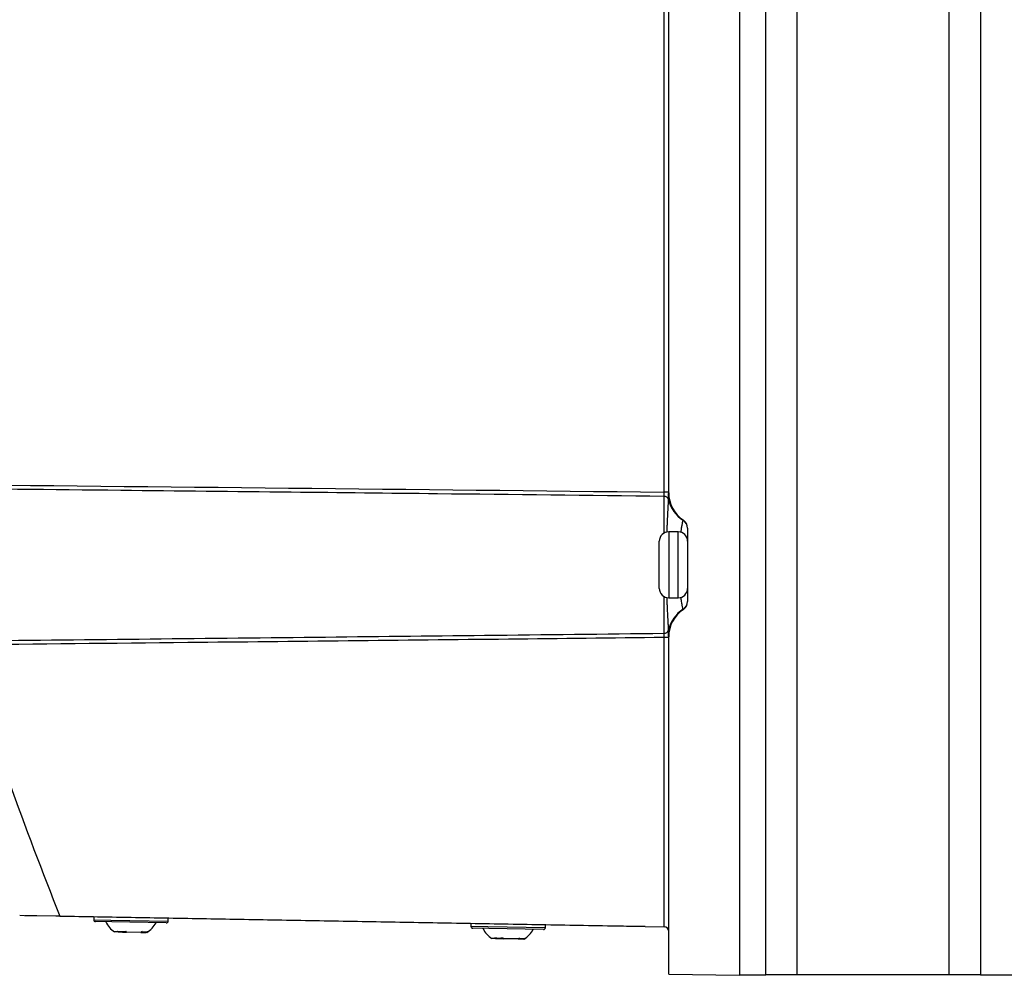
# Model space of a CAD drawing. Header units: millimetres. Extents: x -0.41 to 0.79, y -0.23 to 0.59.
# Tile 29 of 83: x 0.38 to 0.48, y 0.02 to 0.12. Entities that reach past the tile are written whole.
import ezdxf

# ---------------------------------------------------------------- set-up
doc = ezdxf.new("R2010")
doc.units = ezdxf.units.MM

msp = doc.modelspace()

# ---------------------------------------------------------------- linework, layer by layer
at = {"color": 7, "linetype": 'Continuous', "lineweight": 25}
for p, q in [((0.454592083, 0.2750044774), (0.454592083, 0.017917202)), ((0.4573979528, 0.0179608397), (0.4573979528, 0.2749608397)), ((0.4606916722, 0.2749608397), (0.4606916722, 0.0179608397)), ((0.4768424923, 0.0179608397), (0.4768424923, 0.2749608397)), ((0.4801362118, 0.2749608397), (0.4801362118, 0.0179608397)), ((0.4466008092, 0.0691718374), (0.4466008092, 0.223749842)), ((0.447092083, 0.0691056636), (0.447092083, 0.2238160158)), ((0.447092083, 0.0691718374), (0.4466008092, 0.0691718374)), ((0.448092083, 0.0649608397), (0.447092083, 0.0649608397)), ((0.449092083, 0.0653640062), (0.449092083, 0.0575576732)), ((0.446092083, 0.0589608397), (0.446092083, 0.0639608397)), ((0.447092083, 0.0579608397), (0.448092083, 0.0579608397)), ((0.447092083, 0.053749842), (0.4466008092, 0.053749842)), ((0.4466008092, 0.0340588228), (0.4466008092, 0.053749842)), ((0.447092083, 0.018048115), (0.447092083, 0.0538160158)), ((0.4466008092, 0.0255575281), (0.4466008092, 0.0340588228)), ((0.4466008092, 0.0230574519), (0.4466008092, 0.0255575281)), ((0.3787979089, 0.0242409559), (0.3782784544, 0.024250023)), ((0.3825379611, 0.024175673), (0.3787979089, 0.0242409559)), ((0.3800791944, 0.0242182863), (0.3788747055, 0.0242393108)), ((0.4400700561, 0.023171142), (0.3800791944, 0.0242182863)), ((0.3825379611, 0.024175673), (0.4466008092, 0.0230574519)), ((0.3861282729, 0.0241126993), (0.3861230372, 0.023812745)), ((0.38803599, 0.0235793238), (0.3863195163, 0.023609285)), ((0.393818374, 0.0234783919), (0.38803599, 0.0235793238)), ((0.394021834, 0.023674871), (0.3940270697, 0.0239748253)), ((0.4261221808, 0.023414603), (0.426116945, 0.0231146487)), ((0.4340157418, 0.0229767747), (0.4340209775, 0.023276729)), ((0.4445713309, 0.0230925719), (0.4400700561, 0.023171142)), ((0.4445836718, 0.0230926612), (0.4445713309, 0.0230925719)), ((0.3887350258, 0.0225144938), (0.3883427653, 0.0225213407)), ((0.3887350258, 0.0225144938), (0.3891727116, 0.0225068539)), ((0.3891727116, 0.0225068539), (0.3896003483, 0.0224993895)), ((0.3911395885, 0.022472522), (0.3896003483, 0.0224993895)), ((0.3911395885, 0.022472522), (0.3916979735, 0.0224627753)), ((0.3917583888, 0.0224617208), (0.3916979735, 0.0224627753)), ((0.4280298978, 0.0228812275), (0.4263134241, 0.0229111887)), ((0.4338122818, 0.0227802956), (0.4280298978, 0.0228812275)), ((0.4287289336, 0.0218163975), (0.4283366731, 0.0218232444)), ((0.4287289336, 0.0218163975), (0.4291666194, 0.0218087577)), ((0.4291666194, 0.0218087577), (0.4295942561, 0.0218012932)), ((0.4311334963, 0.0217744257), (0.4295942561, 0.0218012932)), ((0.4311334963, 0.0217744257), (0.4316918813, 0.0217646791)), ((0.4317522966, 0.0217636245), (0.4316918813, 0.0217646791)), ((0.447092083, 0.018048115), (0.454592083, 0.017917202)), ((0.454592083, 0.0179608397), (0.4573979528, 0.0179608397)), ((0.4606916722, 0.0179608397), (0.4573979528, 0.0179608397)), ((0.4768424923, 0.0179608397), (0.4606916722, 0.0179608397)), ((0.4801362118, 0.0179608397), (0.4768424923, 0.0179608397)), ((0.4801362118, 0.0179608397), (0.4925920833, 0.0179608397))]:
    msp.add_line(p, q, dxfattribs=at)
at = {"color": 9, "linetype": 'Continuous', "lineweight": 25}
for p, q in [((0.4466008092, 0.0648318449), (0.4466008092, 0.0687187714)), ((0.447092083, 0.0649608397), (0.447092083, 0.0579608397)), ((0.448092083, 0.0610321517), (0.448092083, 0.0649608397)), ((0.448092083, 0.0579608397), (0.448092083, 0.0610321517)), ((0.4466008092, 0.054202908), (0.4466008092, 0.0580898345)), ((0.3861230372, 0.023812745), (0.3879310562, 0.0237811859)), ((0.3879310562, 0.0237811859), (0.394021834, 0.023674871)), ((0.426116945, 0.0231146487), (0.427924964, 0.0230830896)), ((0.427924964, 0.0230830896), (0.4340157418, 0.0229767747)), ((0.4400700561, 0.023171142), (0.4400700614, 0.0231714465))]:
    msp.add_line(p, q, dxfattribs=at)
at = {"color": 7, "linetype": 'Continuous', "lineweight": 25}
for centre, radius, start, end in [((0.450592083, 0.0691056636), 0.0035, 180, 236.2510114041), ((0.4466081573, 0.0682268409), 0.0004919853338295, 17.4757054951, 90.8557826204), ((0.450504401, 0.0691465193), 0.0035128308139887, 192.6941809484, 237.5896672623), ((0.448097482, 0.065335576), 0.0009946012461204, 0.0443192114, 58.1997069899), ((0.448092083, 0.0653640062), 0.001, 0, 56.2510114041), ((0.447092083, 0.0639608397), 0.001, 90, 180), ((0.448092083, 0.0639608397), 0.001, 0, 90), ((0.447092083, 0.0589608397), 0.001, 180, 270), ((0.448092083, 0.0589608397), 0.001, 270, 0), ((0.448097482, 0.0575861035), 0.0009946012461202, 301.8002930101, 359.9556807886), ((0.448092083, 0.0575576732), 0.001, 303.7489885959, 0), ((0.450504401, 0.0537751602), 0.0035128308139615, 122.4103327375, 167.3058190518), ((0.450592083, 0.0538160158), 0.0035, 123.7489885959, 180), ((0.4466081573, 0.0546948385), 0.0004919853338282, 269.1442173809, 342.5242945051), ((0.3863230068, 0.0238092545), 0.0002, 179, 269), ((0.3899290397, 0.02488367), 0.0028454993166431, 207.0297609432, 236.1191368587), ((0.3902555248, 0.0248779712), 0.0028454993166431, 301.8808631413, 330.9702390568), ((0.3938218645, 0.0236783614), 0.0002, 269, 359), ((0.4263169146, 0.0231111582), 0.0002, 179, 269), ((0.4338157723, 0.0229802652), 0.0002, 269, 359), ((0.446592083, 0.022557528), 0.0005, 0, 89), ((0.4299229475, 0.0241855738), 0.0028454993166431, 207.0297609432, 236.1191368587), ((0.4302494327, 0.024179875), 0.0028454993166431, 301.8808631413, 330.9702390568)]:
    msp.add_arc(centre, radius, start, end, dxfattribs=at)
for points in [[(0.3669648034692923, 0.0700115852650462), (0.3935102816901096, 0.0697454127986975), (0.4200556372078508, 0.0694669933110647), (0.4466008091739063, 0.0691718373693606)], [(0.3722155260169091, 0.0528300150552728), (0.3753621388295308, 0.0431759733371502), (0.378805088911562, 0.0336185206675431), (0.3825379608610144, 0.0241756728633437)], [(0.3886557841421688, 0.0226146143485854), (0.388925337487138, 0.0225586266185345), (0.3892214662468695, 0.0225533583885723), (0.3895211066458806, 0.0225995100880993)], [(0.3886557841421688, 0.0226146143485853), (0.3886816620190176, 0.022579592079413), (0.3887080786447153, 0.0225462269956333), (0.3887350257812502, 0.0225144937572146)], [(0.389600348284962, 0.0224993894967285), (0.3895734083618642, 0.022531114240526), (0.389546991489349, 0.0225644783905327), (0.3895211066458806, 0.0225995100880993)], [(0.3912667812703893, 0.0225690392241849), (0.3912251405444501, 0.0225351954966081), (0.3911827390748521, 0.02250303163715), (0.3911395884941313, 0.0224725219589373)], [(0.3912667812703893, 0.0225690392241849), (0.3914708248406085, 0.0225141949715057), (0.3916619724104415, 0.0225107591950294), (0.3918251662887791, 0.022559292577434)], [(0.391697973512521, 0.0224627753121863), (0.3917411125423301, 0.0224932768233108), (0.3917835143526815, 0.0225254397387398), (0.3918251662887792, 0.0225592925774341)], [(0.4286496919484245, 0.021916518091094), (0.4289192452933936, 0.0218605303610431), (0.4292153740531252, 0.0218552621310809), (0.4295150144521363, 0.0219014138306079)], [(0.4286496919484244, 0.021916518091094), (0.4286755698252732, 0.0218814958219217), (0.428701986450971, 0.021848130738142), (0.4287289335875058, 0.0218163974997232)], [(0.4295942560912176, 0.0218012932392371), (0.4295673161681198, 0.0218330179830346), (0.4295408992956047, 0.0218663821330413), (0.4295150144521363, 0.0219014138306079)], [(0.4312606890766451, 0.0218709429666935), (0.4312190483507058, 0.0218370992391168), (0.4311766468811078, 0.0218049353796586), (0.4311334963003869, 0.0217744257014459)], [(0.431260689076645, 0.0218709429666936), (0.4314647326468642, 0.0218160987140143), (0.4316558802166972, 0.021812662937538), (0.4318190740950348, 0.0218611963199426)], [(0.4316918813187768, 0.0217646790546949), (0.4317350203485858, 0.0217951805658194), (0.4317774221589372, 0.0218273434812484), (0.4318190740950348, 0.0218611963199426)]]:
    msp.add_open_spline(points, degree=3, dxfattribs=at)
for points, knots in [([(0.4466008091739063, 0.0687187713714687), (0.4385929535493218, 0.0688100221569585), (0.4305850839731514, 0.0688997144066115), (0.4225772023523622, 0.0689879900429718), (0.4174094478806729, 0.0690449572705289), (0.4122416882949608, 0.069101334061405), (0.4070739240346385, 0.0691571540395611), (0.401048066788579, 0.0692222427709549), (0.3950222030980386, 0.0692865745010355), (0.3889963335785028, 0.0693501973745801), (0.3817056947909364, 0.0694271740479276), (0.3744150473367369, 0.0695031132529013), (0.367124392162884, 0.0695780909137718)], [0.0004913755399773, 0.0004913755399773, 0.0004913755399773, 0.0004913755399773, 0.0245199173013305, 0.0245199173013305, 0.0245199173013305, 0.0400263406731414, 0.0400263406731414, 0.0400263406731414, 0.0581075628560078, 0.0581075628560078, 0.0581075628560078, 0.0799838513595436, 0.0799838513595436, 0.0799838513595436, 0.0799838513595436]), ([(0.4466008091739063, 0.0687187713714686), (0.4466018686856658, 0.0687590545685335), (0.4466024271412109, 0.0688235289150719), (0.4466024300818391, 0.0689822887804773), (0.4466018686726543, 0.0690764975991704), (0.4466008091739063, 0.0691718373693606)], [0, 0, 0, 0, 0.5, 0.5, 1, 1, 1, 1]), ([(0.4470774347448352, 0.0683745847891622), (0.4470775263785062, 0.0684407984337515), (0.4470776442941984, 0.0685444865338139), (0.4470783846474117, 0.0687351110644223), (0.4470786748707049, 0.0688052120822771), (0.4470799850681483, 0.0689142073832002), (0.4470805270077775, 0.0689514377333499), (0.4470830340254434, 0.0690249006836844), (0.4470861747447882, 0.0690647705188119), (0.447089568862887, 0.0690819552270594)], [0, 0, 0, 0, 0.500000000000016, 0.500000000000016, 0.7500000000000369, 0.7500000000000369, 0.8750000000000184, 0.8750000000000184, 1, 1, 1, 1]), ([(0.4486215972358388, 0.0661808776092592), (0.4486217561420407, 0.0661836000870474), (0.4486218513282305, 0.066186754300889), (0.4486245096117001, 0.0661916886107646), (0.4486277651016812, 0.0661928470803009), (0.4486360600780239, 0.0661954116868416), (0.4486403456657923, 0.066195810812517), (0.4486431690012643, 0.0661951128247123)], [0, 0, 0, 0, 0.2499999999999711, 0.2499999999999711, 0.4999999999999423, 0.4999999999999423, 1, 1, 1, 1]), ([(0.4486431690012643, 0.0567265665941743), (0.4486403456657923, 0.0567258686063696), (0.4486360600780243, 0.0567262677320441), (0.4486277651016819, 0.0567288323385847), (0.4486245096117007, 0.0567299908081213), (0.4486218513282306, 0.0567349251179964), (0.4486217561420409, 0.0567380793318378), (0.448621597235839, 0.056740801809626)], [0, 0, 0, 0, 0.4999999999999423, 0.4999999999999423, 0.7499999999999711, 0.7499999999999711, 1, 1, 1, 1]), ([(0.4470895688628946, 0.053839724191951), (0.4470861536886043, 0.0538570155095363), (0.4470830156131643, 0.053897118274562), (0.4470805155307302, 0.0539707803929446), (0.4470799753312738, 0.0540080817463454), (0.4470786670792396, 0.0541175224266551), (0.4470783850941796, 0.0541864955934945), (0.4470778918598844, 0.0543134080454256), (0.4470777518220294, 0.0543722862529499), (0.4470775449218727, 0.0544720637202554), (0.4470774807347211, 0.0545138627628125), (0.4470774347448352, 0.0545470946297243)], [0, 0, 0, 0, 0.1249999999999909, 0.1249999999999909, 0.2499999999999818, 0.2499999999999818, 0.4999999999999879, 0.4999999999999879, 0.7499999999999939, 0.7499999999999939, 1, 1, 1, 1]), ([(0.4466008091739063, 0.0537498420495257), (0.4410983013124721, 0.0536886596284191), (0.4355957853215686, 0.0536282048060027), (0.4300932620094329, 0.0535684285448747), (0.4187606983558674, 0.0534453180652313), (0.4074281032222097, 0.0533250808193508), (0.396095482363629, 0.0532073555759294), (0.3881308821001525, 0.0531246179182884), (0.3801662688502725, 0.0530431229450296), (0.3722016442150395, 0.0529627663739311)], [0.000491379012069, 0.000491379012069, 0.000491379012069, 0.000491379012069, 0.0170024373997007, 0.0170024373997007, 0.0170024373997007, 0.0510073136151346, 0.0510073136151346, 0.0510073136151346, 0.0749060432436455, 0.0749060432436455, 0.0749060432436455, 0.0749060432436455]), ([(0.3723328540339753, 0.0533973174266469), (0.3847512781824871, 0.0535258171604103), (0.3971696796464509, 0.0536571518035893), (0.409588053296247, 0.053791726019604), (0.4155851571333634, 0.0538567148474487), (0.4215822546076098, 0.0539224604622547), (0.4275793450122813, 0.0539890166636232), (0.4339198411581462, 0.0540593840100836), (0.4402603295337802, 0.0541306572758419), (0.4466008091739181, 0.0542029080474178)], [0, 0, 0, 0, 0.0372626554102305, 0.0372626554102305, 0.0372626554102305, 0.0552576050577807, 0.0552576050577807, 0.0552576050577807, 0.0742829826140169, 0.0742829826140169, 0.0742829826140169, 0.0742829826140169]), ([(0.4466008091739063, 0.0537498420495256), (0.4466018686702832, 0.0538451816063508), (0.446602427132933, 0.0539386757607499), (0.4466024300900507, 0.0540975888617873), (0.4466018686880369, 0.0541626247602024), (0.4466008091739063, 0.0542029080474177)], [0, 0, 0, 0, 0.5, 0.5, 1, 1, 1, 1])]:
    msp.add_open_spline(points, degree=3, knots=knots, dxfattribs=at)
at = {"color": 9, "linetype": 'Continuous', "lineweight": 25}
for points, knots in [([(0.4469144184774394, 0.0649258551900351), (0.4469184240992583, 0.0650288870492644), (0.4469277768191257, 0.0652694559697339), (0.4469436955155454, 0.0656318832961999), (0.4469615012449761, 0.0660141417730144), (0.4469799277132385, 0.0663882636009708), (0.4469983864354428, 0.0667505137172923), (0.4470163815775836, 0.0670982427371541), (0.4470330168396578, 0.067421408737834), (0.4470463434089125, 0.0676870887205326), (0.4470567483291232, 0.0679025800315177), (0.4470647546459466, 0.0680755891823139), (0.4470717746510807, 0.0682349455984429), (0.4470755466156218, 0.0683280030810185), (0.4470774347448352, 0.0683745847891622)], [0, 0, 0, 0, 0.0661575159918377, 0.1544710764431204, 0.2438916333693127, 0.3336890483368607, 0.4301898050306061, 0.5271575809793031, 0.6255566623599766, 0.7244359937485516, 0.7929339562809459, 0.8615883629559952, 0.930715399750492, 1, 1, 1, 1]), ([(0.4484020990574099, 0.0649021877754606), (0.4484172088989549, 0.0650257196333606), (0.4484536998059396, 0.0653240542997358), (0.4485117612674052, 0.0656869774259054), (0.4485620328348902, 0.0659595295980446), (0.4485989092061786, 0.0661214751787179), (0.4486139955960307, 0.0661609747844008), (0.4486215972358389, 0.0661808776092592)], [0, 0, 0, 0, 0.1671385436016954, 0.4036466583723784, 0.6474265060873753, 0.8223473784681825, 1, 1, 1, 1]), ([(0.4470774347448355, 0.0545470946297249), (0.4470756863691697, 0.0545902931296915), (0.447072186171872, 0.0546767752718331), (0.4470657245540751, 0.0548243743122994), (0.4470583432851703, 0.054985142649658), (0.4470489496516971, 0.055181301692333), (0.4470371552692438, 0.0554184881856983), (0.4470225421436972, 0.0557041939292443), (0.4470064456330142, 0.0560152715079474), (0.4469894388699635, 0.0563457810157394), (0.4469720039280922, 0.0566927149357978), (0.4469545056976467, 0.0570546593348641), (0.4469371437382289, 0.0574370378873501), (0.446923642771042, 0.0577532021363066), (0.4469163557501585, 0.0579441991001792), (0.446914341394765, 0.0579969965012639)], [0, 0, 0, 0, 0.064382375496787, 0.1288916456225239, 0.1937898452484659, 0.2588203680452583, 0.3474492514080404, 0.4364250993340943, 0.5264860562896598, 0.6169225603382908, 0.7033968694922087, 0.7902105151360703, 0.8780742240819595, 0.9662959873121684, 1, 1, 1, 1]), ([(0.4486215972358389, 0.056740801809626), (0.4486167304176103, 0.0567525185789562), (0.4486069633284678, 0.0567760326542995), (0.4485875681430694, 0.0568502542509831), (0.4485646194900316, 0.0569542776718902), (0.4485383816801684, 0.0570894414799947), (0.4485096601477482, 0.0572527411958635), (0.4484789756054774, 0.057443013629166), (0.4484465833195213, 0.057663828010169), (0.448419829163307, 0.0578612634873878), (0.4484044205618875, 0.0579893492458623), (0.4483999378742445, 0.0580266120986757)], [0, 0, 0, 0, 0.117003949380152, 0.2348121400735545, 0.3551998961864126, 0.476498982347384, 0.5927933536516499, 0.7099317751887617, 0.8297392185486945, 0.9504675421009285, 1, 1, 1, 1])]:
    msp.add_open_spline(points, degree=3, knots=knots, dxfattribs=at)

doc.saveas('drawing.dxf')
